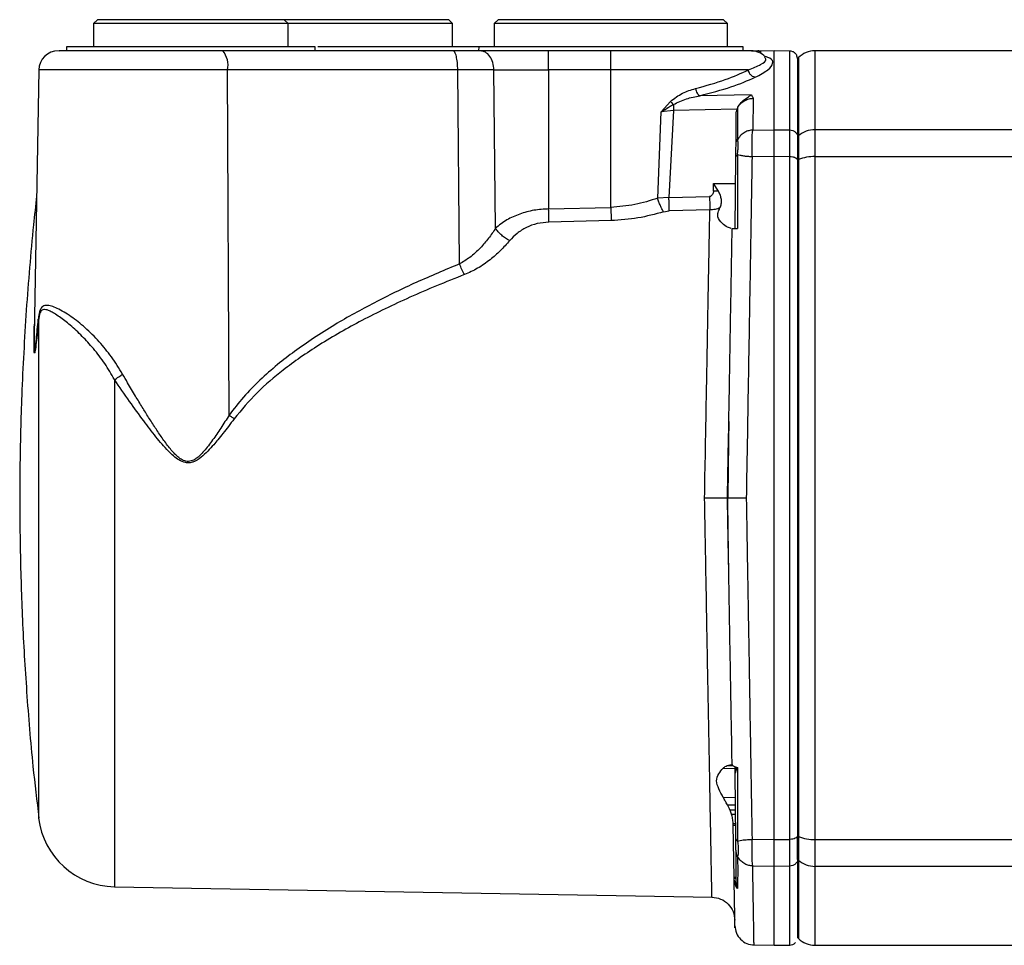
# Model space of a CAD drawing. Header units: millimetres. Extents: x 444 to 4809, y 21 to 3164.
# Tile 26 of 52: x 1347 to 1473, y 2843 to 2962. Entities that reach past the tile are written whole.
import ezdxf

# ---------------------------------------------------------------- set-up
doc = ezdxf.new("R2010")
doc.units = ezdxf.units.MM

msp = doc.modelspace()

# ---------------------------------------------------------------- linework, layer by layer
at = {"color": 7, "linetype": 'Continuous', "lineweight": 25}
for p, q in [((1356.89, 2961.65), (1356.39, 2961.15)), ((1356.39, 2961.15), (1356.39, 2958.15)), ((1381.39, 2961.15), (1356.39, 2961.15)), ((1369.25, 2961.65), (1356.89, 2961.65)), ((1380.89, 2961.65), (1369.25, 2961.65)), ((1381.39, 2961.15), (1380.89, 2961.65)), ((1383.95, 2961.65), (1380.89, 2961.65)), ((1381.39, 2958.15), (1381.39, 2961.15)), ((1383.96, 2961.15), (1381.39, 2961.15)), ((1402.04, 2961.65), (1383.95, 2961.65)), ((1402.54, 2961.15), (1383.96, 2961.15)), ((1402.54, 2961.15), (1402.04, 2961.65)), ((1402.54, 2958.15), (1402.54, 2961.15)), ((1408.39, 2961.65), (1407.89, 2961.15)), ((1407.89, 2961.15), (1407.89, 2958.15)), ((1437.89, 2961.15), (1407.89, 2961.15)), ((1423.34, 2961.65), (1408.39, 2961.65)), ((1437.39, 2961.65), (1423.34, 2961.65)), ((1437.89, 2961.15), (1437.39, 2961.65)), ((1437.89, 2958.15), (1437.89, 2961.15)), ((1352.9, 2958.15), (1352.89, 2957.65)), ((1402.6, 2957.65), (1373.01, 2957.65)), ((1384.89, 2957.65), (1384.88, 2958.15)), ((1405.9, 2958.15), (1405.89, 2957.65)), ((1414.89, 2955.19), (1414.89, 2957.65)), ((1422.89, 2957.65), (1414.89, 2957.65)), ((1422.89, 2955.19), (1422.89, 2957.65)), ((1439.89, 2957.65), (1439.88, 2958.15)), ((1440.97, 2957.64), (1441.79, 2957.64)), ((1441.96, 2957.63), (1441.79, 2957.64)), ((1441.96, 2957.63), (1442, 2957.62)), ((1442, 2957.62), (1442.13, 2957.61)), ((1443.89, 2957.65), (1442.09, 2957.62)), ((1442.13, 2957.61), (1442.15, 2957.61)), ((1445.91, 2957.61), (1443.89, 2957.65)), ((1443.89, 2947.5), (1443.89, 2957.65)), ((1498.37, 2957.65), (1449.13, 2957.65)), ((1442.67, 2956.83), (1442.66, 2956.85)), ((1447.01, 2956.77), (1446.89, 2956.65)), ((1446.89, 2956.65), (1446.89, 2946.6)), ((1349.35, 2955.19), (1348.75, 2921.05)), ((1373.81, 2910.8), (1373.62, 2955.19)), ((1403.21, 2955.19), (1373.62, 2955.19)), ((1403.43, 2930.25), (1403.21, 2955.19)), ((1408.07, 2934.84), (1407.85, 2955.19)), ((1407.85, 2955.19), (1414.89, 2955.19)), ((1414.89, 2955.19), (1414.89, 2937.32)), ((1422.89, 2955.19), (1414.89, 2955.19)), ((1422.89, 2937.52), (1422.89, 2955.19)), ((1440.57, 2955.19), (1422.89, 2955.19)), ((1429.36, 2949.79), (1430.55, 2951.15)), ((1440.96, 2952), (1434.31, 2951.87)), ((1441.2, 2951.54), (1441.13, 2947.46)), ((1428.91, 2938.7), (1429.36, 2949.79)), ((1430.95, 2949.99), (1429.36, 2949.79)), ((1430.95, 2949.99), (1430.36, 2938.78)), ((1430.93, 2950.75), (1430.95, 2949.99)), ((1439.08, 2950.14), (1430.95, 2949.99)), ((1438.98, 2945.74), (1439.02, 2949.79)), ((1439.08, 2950.14), (1439.02, 2949.79)), ((1439.2, 2950.41), (1439.08, 2950.14)), ((1439.2, 2946.29), (1439.21, 2950.41)), ((1439.2, 2950.41), (1439.21, 2950.41)), ((1441.13, 2947.46), (1443.89, 2947.5)), ((1443.89, 2947.5), (1445.91, 2947.47)), ((1449.13, 2947.5), (1449.13, 2944.05)), ((1447.01, 2946.71), (1446.89, 2946.6)), ((1446.89, 2946.6), (1446.89, 2943.61)), ((1447.01, 2946.71), (1447.01, 2943.66)), ((1438.89, 2934.81), (1438.97, 2943.99)), ((1441.07, 2944.01), (1441.09, 2944.01)), ((1443.89, 2944.05), (1441.09, 2944.01)), ((1443.89, 2856.25), (1443.89, 2944.05)), ((1445.91, 2944.02), (1443.89, 2944.05)), ((1446.89, 2943.61), (1447.01, 2943.66)), ((1446.89, 2943.61), (1446.89, 2856.68)), ((1447.01, 2943.66), (1447.01, 2856.63)), ((1449.13, 2944.05), (1449.13, 2856.25)), ((1436.07, 2939.62), (1436.09, 2940.6)), ((1436.71, 2939.61), (1436.07, 2939.62)), ((1436.09, 2940.6), (1438.94, 2940.6)), ((1436.71, 2939.61), (1436.09, 2940.6)), ((1430.36, 2938.78), (1428.91, 2938.7)), ((1430.36, 2938.78), (1435.58, 2938.91)), ((1414.89, 2937.32), (1422.89, 2937.52)), ((1429.67, 2936.95), (1430.4, 2937.07)), ((1435.62, 2937.2), (1430.4, 2937.07)), ((1422.93, 2935.82), (1414.93, 2935.62)), ((1437.3, 2865.4), (1438.89, 2865.41)), ((1437.83, 2865.75), (1438.59, 2865.76)), ((1438.33, 2865.83), (1438.52, 2865.83)), ((1438.43, 2865.83), (1438.51, 2865.83)), ((1438.48, 2865.89), (1438.48, 2865.89)), ((1438.48, 2865.88), (1438.48, 2865.89)), ((1438.89, 2865.41), (1438.93, 2865.42)), ((1438.89, 2864.77), (1438.89, 2865.41)), ((1439.01, 2865.22), (1438.89, 2864.77)), ((1438.9, 2865.58), (1439.16, 2865.49)), ((1438.9, 2865.58), (1438.93, 2865.42)), ((1438.93, 2865.42), (1439.16, 2865.49)), ((1439, 2865.22), (1438.93, 2865.42)), ((1439.16, 2865.49), (1439.01, 2865.22)), ((1439.16, 2865.49), (1439.19, 2856.05)), ((1438.97, 2856.33), (1438.89, 2864.77)), ((1437.34, 2861.66), (1438.92, 2861.68)), ((1437.87, 2860.71), (1438.93, 2860.72)), ((1438.2, 2860.05), (1438.94, 2860.05)), ((1438.4, 2859.52), (1438.94, 2859.52)), ((1438.61, 2858.32), (1438.95, 2858.32)), ((1438.95, 2858.06), (1438.62, 2858.05)), ((1438.73, 2851.42), (1438.62, 2858.05)), ((1441.09, 2856.28), (1441.07, 2856.28)), ((1441.09, 2856.28), (1443.89, 2856.25)), ((1443.89, 2856.25), (1445.91, 2856.27)), ((1446.89, 2856.68), (1447.01, 2856.63)), ((1446.89, 2853.7), (1446.89, 2856.68)), ((1447.01, 2856.63), (1447.01, 2853.59)), ((1449.13, 2856.25), (1502.54, 2856.25)), ((1449.13, 2856.25), (1449.13, 2852.8)), ((1439.02, 2850.73), (1438.98, 2854.57)), ((1446.89, 2853.7), (1447.01, 2853.59)), ((1446.89, 2853.7), (1446.89, 2843.65)), ((1443.89, 2852.8), (1441.13, 2852.84)), ((1445.91, 2852.83), (1443.89, 2852.8)), ((1443.89, 2842.65), (1443.89, 2852.8)), ((1438.73, 2851.42), (1439.01, 2851.42)), ((1438.74, 2851.29), (1438.73, 2851.42)), ((1438.8, 2850.79), (1438.74, 2851.29)), ((1438.74, 2851.29), (1439.01, 2851.29)), ((1359.07, 2850.18), (1435.95, 2848.84)), ((1439.02, 2850.18), (1438.8, 2850.79)), ((1439.02, 2850.79), (1438.8, 2850.79)), ((1439.02, 2850.27), (1439.02, 2850.73)), ((1439.02, 2850.27), (1439.05, 2850.2)), ((1439.02, 2850.18), (1439.02, 2850.27)), ((1439.05, 2850.14), (1439.02, 2850.18)), ((1439.04, 2850.19), (1439.1, 2850.16)), ((1439.18, 2849.93), (1439.04, 2850.19)), ((1439.18, 2849.93), (1439.04, 2850.14)), ((1439.1, 2850.16), (1439.18, 2849.93)), ((1446.89, 2843.65), (1447.01, 2843.53)), ((1441.3, 2842.69), (1443.89, 2842.65)), ((1443.89, 2842.65), (1445.91, 2842.68)), ((1449.13, 2842.65), (1521.06, 2842.65))]:
    msp.add_line(p, q, dxfattribs=at)
at = {"color": 8, "linetype": 'Continuous', "lineweight": 25}
for p, q in [((1441.96, 2957.43), (1441.96, 2957.63)), ((1442.15, 2957.61), (1442.15, 2957.33)), ((1449.13, 2957.65), (1449.13, 2947.5)), ((1447.01, 2956.77), (1447.01, 2946.71)), ((1373.62, 2955.19), (1349.35, 2955.19)), ((1498.19, 2947.5), (1449.13, 2947.5)), ((1449.13, 2944.05), (1498.13, 2944.05)), ((1359.07, 2915.37), (1359.07, 2850.18)), ((1447.01, 2853.59), (1447.01, 2843.53)), ((1510.25, 2852.8), (1449.13, 2852.8)), ((1449.13, 2852.8), (1449.13, 2842.65))]:
    msp.add_line(p, q, dxfattribs=at)
at = {"color": 7, "linetype": 'Continuous', "lineweight": 25}
for centre, radius, start, end in [((1351.84, 2955.15), 2.5, 90, 179), ((1370.64, 2955.76), 3.03, 349.1851, 38.4843), ((1440.93, 2955.15), 2.5, 43.7552, 90), ((1449.13, 2954.65), 3, 90, 135), ((1449.11, 2944.32), 3.18, 89.5489, 131.2777), ((1449.03, 2938.6), 5.45, 88.8996, 111.7122), ((1359.25, 2860.18), 10, 186.7307, 269), ((1449.03, 2861.7), 5.45, 248.2877, 271.0997), ((1449.11, 2855.98), 3.18, 228.7227, 270.4501), ((1449.13, 2845.65), 3, 225, 270)]:
    msp.add_arc(centre, radius, start, end, dxfattribs=at)
for points, knots in [([(1373.01, 2957.65), (1371.65, 2957.65), (1368.92, 2957.65), (1364.75, 2957.65), (1360.85, 2957.65), (1357.42, 2957.65), (1354.65, 2957.65), (1352.78, 2957.65), (1351.85, 2957.65), (1351.94, 2957.65), (1351.97, 2957.65)], [0, 0, 0, 0, 0.13413, 0.26826, 0.402391, 0.536519, 0.67065, 0.80478, 0.93891, 1, 1, 1, 1]), ([(1368.89, 2958.15), (1367.84, 2958.15), (1365.75, 2958.15), (1362.73, 2958.15), (1359.95, 2958.15), (1357.51, 2958.15), (1355.5, 2958.15), (1354.03, 2958.15), (1353.08, 2958.15), (1352.96, 2958.15), (1352.9, 2958.15)], [0, 0, 0, 0, 0.125001, 0.2500013, 0.3749994, 0.4999999, 0.6250005, 0.7500018, 0.8750013, 1, 1, 1, 1]), ([(1384.88, 2958.15), (1384.82, 2958.15), (1384.7, 2958.15), (1383.75, 2958.15), (1382.27, 2958.15), (1380.27, 2958.15), (1377.83, 2958.15), (1375.05, 2958.15), (1372.03, 2958.15), (1369.93, 2958.15), (1368.89, 2958.15)], [0, 0, 0, 0, 0.124999, 0.249998, 0.375, 0.5, 0.625001, 0.749999, 0.874999, 1, 1, 1, 1]), ([(1406.88, 2958.15), (1406.79, 2958.15), (1406.62, 2958.15), (1405.22, 2958.15), (1403.05, 2958.15), (1400.1, 2958.15), (1396.52, 2958.15), (1392.43, 2958.15), (1388.6, 2958.15), (1386.15, 2958.15), (1385.23, 2958.15)], [0, 0, 0, 0, 0.13161, 0.26322, 0.394829, 0.526439, 0.658048, 0.789658, 0.921267, 1, 1, 1, 1]), ([(1403.21, 2955.19), (1403.2, 2955.51), (1403.17, 2956.16), (1403.03, 2956.97), (1402.84, 2957.54), (1402.68, 2957.61), (1402.6, 2957.65)], [0, 0, 0, 0, 0.250003, 0.499998, 0.749995, 1, 1, 1, 1]), ([(1406.09, 2957.65), (1405.57, 2957.65), (1404.54, 2957.65), (1403.25, 2957.65), (1402.6, 2957.65)], [0, 0, 0, 0, 0.499969, 1, 1, 1, 1]), ([(1422.89, 2958.15), (1421.78, 2958.15), (1419.55, 2958.15), (1416.34, 2958.15), (1413.39, 2958.15), (1410.8, 2958.15), (1408.67, 2958.15), (1407.1, 2958.15), (1406.09, 2958.15), (1405.96, 2958.15), (1405.9, 2958.15)], [0, 0, 0, 0, 0.125, 0.25, 0.375, 0.5, 0.625001, 0.75, 0.874999, 1, 1, 1, 1]), ([(1407.85, 2955.19), (1407.82, 2955.51), (1407.76, 2956.16), (1407.35, 2956.97), (1406.77, 2957.54), (1406.31, 2957.61), (1406.09, 2957.65)], [0, 0, 0, 0, 0.2500051, 0.5000038, 0.7500046, 1, 1, 1, 1]), ([(1414.89, 2957.65), (1414.07, 2957.65), (1412.44, 2957.65), (1410.1, 2957.65), (1407.91, 2957.65), (1406.69, 2957.65), (1406.09, 2957.65)], [0, 0, 0, 0, 0.25, 0.499999, 0.749998, 1, 1, 1, 1]), ([(1439.88, 2958.15), (1439.82, 2958.15), (1439.69, 2958.15), (1438.68, 2958.15), (1437.11, 2958.15), (1434.98, 2958.15), (1432.39, 2958.15), (1429.43, 2958.15), (1426.22, 2958.15), (1424, 2958.15), (1422.89, 2958.15)], [0, 0, 0, 0, 0.125001, 0.25, 0.374999, 0.499999, 0.625, 0.749999, 0.874999, 1, 1, 1, 1]), ([(1440.93, 2957.65), (1440.88, 2957.65), (1440.79, 2957.65), (1440.19, 2957.65), (1439.27, 2957.65), (1438.02, 2957.65), (1436.47, 2957.65), (1434.65, 2957.65), (1432.59, 2957.65), (1430.34, 2957.65), (1427.94, 2957.65), (1425.44, 2957.65), (1423.74, 2957.65), (1422.89, 2957.65)], [0, 0, 0, 0, 0.0909092, 0.1818179, 0.2727267, 0.3636365, 0.4545447, 0.5454546, 0.636363, 0.7272726, 0.8181819, 0.9090906, 1, 1, 1, 1]), ([(1446.88, 2956.67), (1446.87, 2956.77), (1446.85, 2956.94), (1446.73, 2957.16), (1446.61, 2957.32), (1446.45, 2957.45), (1446.22, 2957.57), (1446.03, 2957.6), (1445.91, 2957.61)], [0, 0, 0, 0, 0.209969, 0.343351, 0.479701, 0.616248, 0.750235, 1, 1, 1, 1]), ([(1445.91, 2947.47), (1445.91, 2949.02), (1445.91, 2952.12), (1445.91, 2955.22), (1445.91, 2957.24), (1445.91, 2957.49), (1445.91, 2957.61)], [0, 0, 0, 0, 0.25, 0.500001, 0.75, 1, 1, 1, 1]), ([(1407.85, 2955.19), (1407.17, 2955.19), (1405.8, 2955.19), (1404.07, 2955.19), (1403.21, 2955.19)], [0, 0, 0, 0, 0.500014, 1, 1, 1, 1]), ([(1433.77, 2952.8), (1435.11, 2953.17), (1437.81, 2953.93), (1439.65, 2954.77), (1440.57, 2955.19)], [0, 0, 0, 0, 0.4993281, 1, 1, 1, 1]), ([(1441.45, 2954.24), (1441.33, 2954.27), (1441.1, 2954.33), (1440.82, 2954.59), (1440.64, 2954.89), (1440.59, 2955.09), (1440.57, 2955.19)], [0, 0, 0, 0, 0.278277, 0.55971, 0.781385, 1, 1, 1, 1]), ([(1434.31, 2951.87), (1435.72, 2952.24), (1438.55, 2952.99), (1440.48, 2953.82), (1441.45, 2954.24)], [0, 0, 0, 0, 0.4999799, 1, 1, 1, 1]), ([(1430.55, 2951.15), (1431.06, 2951.53), (1432.08, 2952.3), (1433.2, 2952.63), (1433.77, 2952.8)], [0, 0, 0, 0, 0.499364, 1, 1, 1, 1]), ([(1433.77, 2952.8), (1433.79, 2952.69), (1433.84, 2952.48), (1433.97, 2952.21), (1434.13, 2951.98), (1434.25, 2951.91), (1434.31, 2951.87)], [0, 0, 0, 0, 0.248679, 0.500018, 0.751325, 1, 1, 1, 1]), ([(1430.55, 2951.15), (1430.61, 2951.08), (1430.73, 2950.94), (1430.87, 2950.81), (1430.93, 2950.75)], [0, 0, 0, 0, 0.49998, 1, 1, 1, 1]), ([(1430.93, 2950.75), (1431.48, 2951.02), (1432.58, 2951.54), (1433.74, 2951.76), (1434.31, 2951.87)], [0, 0, 0, 0, 0.4999947, 1, 1, 1, 1]), ([(1439.2, 2950.41), (1439.35, 2950.61), (1439.65, 2951.03), (1440.17, 2951.48), (1440.59, 2951.74), (1440.86, 2951.9), (1440.92, 2951.96), (1440.96, 2952)], [0, 0, 0, 0, 0.276509, 0.558127, 0.813713, 0.904674, 1, 1, 1, 1]), ([(1439.21, 2950.41), (1439.34, 2950.58), (1439.59, 2950.9), (1440.09, 2951.26), (1440.63, 2951.5), (1441.02, 2951.53), (1441.2, 2951.54)], [0, 0, 0, 0, 0.265322, 0.517563, 0.773858, 1, 1, 1, 1]), ([(1440.96, 2952), (1440.99, 2951.92), (1441.04, 2951.81), (1441.12, 2951.68), (1441.16, 2951.62), (1441.18, 2951.59), (1441.2, 2951.58), (1441.21, 2951.56), (1441.21, 2951.55), (1441.21, 2951.54), (1441.2, 2951.54), (1441.2, 2951.54)], [0, 0, 0, 0, 0.49716, 0.747851, 0.82773, 0.869988, 0.937901, 0.955107, 0.97314, 0.987091, 1, 1, 1, 1]), ([(1429.36, 2949.79), (1429.49, 2949.87), (1429.62, 2949.96), (1429.78, 2950.07), (1429.91, 2950.15), (1430.04, 2950.23), (1430.14, 2950.3), (1430.18, 2950.32), (1430.31, 2950.4), (1430.52, 2950.52), (1430.74, 2950.65), (1430.87, 2950.72), (1430.92, 2950.74), (1430.93, 2950.75)], [0, 0, 0, 0, 0.249828, 0.258089, 0.322306, 0.5, 0.502478, 0.520444, 0.568956, 0.75007, 0.918524, 0.970133, 1, 1, 1, 1]), ([(1441.13, 2947.46), (1440.96, 2947.44), (1440.62, 2947.4), (1440.11, 2947.19), (1439.6, 2946.83), (1439.34, 2946.47), (1439.2, 2946.28)], [0, 0, 0, 0, 0.212054, 0.440838, 0.698585, 1, 1, 1, 1]), ([(1441.07, 2944.01), (1441.05, 2944.73), (1441.01, 2946.16), (1441.09, 2947.03), (1441.13, 2947.46)], [0, 0, 0, 0, 0.49998, 1, 1, 1, 1]), ([(1443.89, 2944.05), (1443.89, 2944.76), (1443.89, 2946.19), (1443.89, 2947.06), (1443.89, 2947.5)], [0, 0, 0, 0, 0.499902, 1, 1, 1, 1]), ([(1445.91, 2944.02), (1445.91, 2944.75), (1445.91, 2946.18), (1445.91, 2947.04), (1445.91, 2947.47)], [0, 0, 0, 0, 0.505056, 1, 1, 1, 1]), ([(1445.91, 2947.47), (1446.03, 2947.46), (1446.22, 2947.43), (1446.45, 2947.32), (1446.61, 2947.2), (1446.73, 2947.06), (1446.86, 2946.85), (1446.88, 2946.68), (1446.89, 2946.57)], [0, 0, 0, 0, 0.240674, 0.369769, 0.501362, 0.632743, 0.761275, 1, 1, 1, 1]), ([(1438.98, 2945.74), (1439, 2945.84), (1439.02, 2946.04), (1439.14, 2946.2), (1439.2, 2946.29)], [0, 0, 0, 0, 0.499995, 1, 1, 1, 1]), ([(1439.17, 2944.27), (1439.17, 2944.28), (1439.17, 2944.34), (1439.2, 2944.6), (1439.23, 2944.87), (1439.24, 2945.06), (1439.24, 2945.1), (1439.25, 2945.1), (1439.25, 2945.1), (1439.25, 2945.1), (1439.25, 2945.1), (1439.25, 2945.13), (1439.26, 2945.28), (1439.27, 2945.56), (1439.25, 2945.81), (1439.23, 2946), (1439.21, 2946.13), (1439.2, 2946.23), (1439.2, 2946.28)], [0, 0, 0, 0, 0.007407, 0.068237, 0.27839, 0.311887, 0.316075, 0.316596, 0.31666, 0.316683, 0.317927, 0.321158, 0.351469, 0.495682, 0.709377, 0.76074, 0.854573, 1, 1, 1, 1]), ([(1438.97, 2943.99), (1438.97, 2944.36), (1438.98, 2945.09), (1438.98, 2945.52), (1438.98, 2945.74)], [0, 0, 0, 0, 0.500852, 1, 1, 1, 1]), ([(1438.97, 2943.99), (1438.98, 2944.04), (1438.99, 2944.13), (1439.11, 2944.22), (1439.17, 2944.27)], [0, 0, 0, 0, 0.469998, 1, 1, 1, 1]), ([(1439.17, 2944.28), (1439.17, 2943.34), (1439.18, 2941.88), (1439.17, 2940.23), (1439.17, 2939.45), (1439.17, 2937.79), (1439.16, 2936.25), (1439.16, 2934.81)], [0, 0, 0, 0, 0.30453, 0.474563, 0.524086, 0.54993, 1, 1, 1, 1]), ([(1441.07, 2944.01), (1440.87, 2944.03), (1440.48, 2944.05), (1439.95, 2944.1), (1439.51, 2944.19), (1439.28, 2944.25), (1439.17, 2944.28)], [0, 0, 0, 0, 0.253376, 0.4932, 0.746488, 1, 1, 1, 1]), ([(1440.34, 2900.15), (1440.41, 2904.02), (1440.54, 2911.71), (1440.73, 2922.99), (1440.92, 2933.84), (1441.03, 2940.64), (1441.09, 2944.01)], [0, 0, 0, 0, 0.2559222, 0.5078972, 0.755923, 1, 1, 1, 1]), ([(1445.91, 2856.27), (1445.91, 2859.73), (1445.91, 2866.64), (1445.91, 2877.59), (1445.91, 2888.79), (1445.91, 2900.15), (1445.91, 2911.5), (1445.91, 2922.71), (1445.91, 2933.66), (1445.91, 2940.57), (1445.91, 2944.02)], [0, 0, 0, 0, 0.125, 0.25, 0.375, 0.5, 0.625, 0.75, 0.875, 1, 1, 1, 1]), ([(1436.07, 2939.62), (1436.07, 2939.53), (1436.06, 2939.38), (1435.96, 2939.16), (1435.83, 2939.01), (1435.69, 2938.93), (1435.61, 2938.92), (1435.58, 2938.91)], [0, 0, 0, 0, 0.260855, 0.49395, 0.752775, 0.882413, 1, 1, 1, 1]), ([(1436.92, 2937.45), (1436.98, 2937.62), (1437.12, 2937.94), (1437.12, 2938.51), (1436.99, 2939.08), (1436.81, 2939.43), (1436.71, 2939.61)], [0, 0, 0, 0, 0.249185, 0.501192, 0.751578, 1, 1, 1, 1]), ([(1349.06, 2938.98), (1348.92, 2937.74), (1348.37, 2932.86), (1348, 2927.96), (1347.72, 2924.31)], [0, 0, 0, 0, 0.2536583, 1, 1, 1, 1]), ([(1428.91, 2938.7), (1427.94, 2938.39), (1426.01, 2937.76), (1423.93, 2937.6), (1422.89, 2937.52)], [0, 0, 0, 0, 0.5015797, 1, 1, 1, 1]), ([(1429.67, 2936.95), (1429.6, 2937.06), (1429.46, 2937.3), (1429.26, 2937.73), (1429.06, 2938.2), (1428.96, 2938.54), (1428.91, 2938.7)], [0, 0, 0, 0, 0.249354, 0.500021, 0.750717, 1, 1, 1, 1]), ([(1430.4, 2937.07), (1430.4, 2937.19), (1430.39, 2937.42), (1430.38, 2937.84), (1430.37, 2938.3), (1430.36, 2938.62), (1430.36, 2938.78)], [0, 0, 0, 0, 0.250004, 0.500002, 0.750006, 1, 1, 1, 1]), ([(1435.58, 2938.91), (1435.58, 2938.75), (1435.59, 2938.43), (1435.6, 2937.97), (1435.61, 2937.55), (1435.62, 2937.31), (1435.62, 2937.19)], [0, 0, 0, 0, 0.249999, 0.499998, 0.75, 1, 1, 1, 1]), ([(1414.89, 2937.32), (1414.25, 2937.28), (1412.96, 2937.2), (1411.12, 2936.69), (1409.42, 2935.93), (1408.53, 2935.21), (1408.07, 2934.84)], [0, 0, 0, 0, 0.236125, 0.478302, 0.731477, 1, 1, 1, 1]), ([(1414.93, 2935.62), (1414.93, 2935.74), (1414.92, 2935.98), (1414.91, 2936.4), (1414.9, 2936.85), (1414.89, 2937.16), (1414.89, 2937.32)], [0, 0, 0, 0, 0.250002, 0.500001, 0.74999, 1, 1, 1, 1]), ([(1422.89, 2937.52), (1422.89, 2937.37), (1422.9, 2937.05), (1422.91, 2936.6), (1422.92, 2936.18), (1422.93, 2935.94), (1422.93, 2935.82)], [0, 0, 0, 0, 0.250001, 0.4999957, 0.7499873, 1, 1, 1, 1]), ([(1434.94, 2900.15), (1434.97, 2902.17), (1435.05, 2906.02), (1435.13, 2910.49), (1435.18, 2913.53), (1435.22, 2915.38), (1435.25, 2917.11), (1435.28, 2918.74), (1435.33, 2921.49), (1435.4, 2925.22), (1435.48, 2929.71), (1435.56, 2933.71), (1435.6, 2936.05), (1435.62, 2937.2)], [0, 0, 0, 0, 0.146757, 0.278966, 0.327791, 0.374285, 0.418448, 0.460279, 0.499778, 0.633606, 0.761587, 0.883719, 1, 1, 1, 1]), ([(1436.92, 2937.45), (1436.71, 2937.38), (1436.3, 2937.23), (1435.85, 2937.21), (1435.62, 2937.2)], [0, 0, 0, 0, 0.4999282, 1, 1, 1, 1]), ([(1438.37, 2934.81), (1438.22, 2934.84), (1437.91, 2934.92), (1437.19, 2935.44), (1436.61, 2936.11), (1436.62, 2936.86), (1436.82, 2937.26), (1436.92, 2937.45)], [0, 0, 0, 0, 0.250192, 0.500829, 0.750453, 0.874618, 1, 1, 1, 1]), ([(1429.67, 2936.95), (1428.58, 2936.65), (1426.41, 2936.05), (1424.09, 2935.9), (1422.93, 2935.82)], [0, 0, 0, 0, 0.500304, 1, 1, 1, 1]), ([(1408.07, 2934.84), (1407.78, 2934.4), (1407.19, 2933.54), (1406.1, 2932.26), (1404.88, 2931.1), (1403.88, 2930.51), (1403.43, 2930.25)], [0, 0, 0, 0, 0.249265, 0.499257, 0.772756, 1, 1, 1, 1]), ([(1409.89, 2933.25), (1409.71, 2933.35), (1409.35, 2933.53), (1408.85, 2933.92), (1408.4, 2934.36), (1408.18, 2934.68), (1408.07, 2934.84)], [0, 0, 0, 0, 0.249761, 0.500717, 0.750268, 1, 1, 1, 1]), ([(1414.93, 2935.62), (1414.42, 2935.58), (1413.39, 2935.49), (1411.99, 2934.96), (1410.8, 2934.21), (1410.19, 2933.57), (1409.89, 2933.25)], [0, 0, 0, 0, 0.249373, 0.498754, 0.749308, 1, 1, 1, 1]), ([(1438.06, 2910.01), (1438.11, 2912.83), (1438.2, 2918.45), (1438.35, 2926.76), (1438.44, 2932.12), (1438.49, 2934.81)], [0, 0, 0, 0, 0.332909, 0.666031, 1, 1, 1, 1]), ([(1438.49, 2934.81), (1438.52, 2934.81), (1438.58, 2934.81), (1438.96, 2934.81), (1439.16, 2934.81)], [0, 0, 0, 0, 0.500056, 1, 1, 1, 1]), ([(1409.89, 2933.25), (1409.49, 2932.81), (1408.73, 2931.96), (1407.35, 2930.75), (1405.84, 2929.66), (1404.65, 2929.13), (1404.08, 2928.88)], [0, 0, 0, 0, 0.257489, 0.499454, 0.76097, 1, 1, 1, 1]), ([(1403.43, 2930.25), (1401.57, 2929.47), (1397.87, 2927.93), (1392.51, 2925.33), (1388.11, 2922.91), (1384.72, 2920.77), (1382.27, 2919.06), (1379.95, 2917.27), (1377.74, 2915.32), (1375.62, 2913.18), (1374.4, 2911.59), (1373.81, 2910.8)], [0, 0, 0, 0, 0.16933, 0.33692, 0.499803, 0.589872, 0.672474, 0.749766, 0.834022, 0.918361, 1, 1, 1, 1]), ([(1404.08, 2928.88), (1403.96, 2929.09), (1403.73, 2929.51), (1403.53, 2930), (1403.43, 2930.25)], [0, 0, 0, 0, 0.500178, 1, 1, 1, 1]), ([(1404.08, 2928.88), (1402.87, 2928.4), (1400.51, 2927.47), (1397.11, 2926), (1393.92, 2924.52), (1390.93, 2923.02), (1388.11, 2921.48), (1385.46, 2919.89), (1383, 2918.27), (1380.29, 2916.27), (1377.31, 2913.77), (1375.4, 2911.48), (1374.45, 2910.34)], [0, 0, 0, 0, 0.110541, 0.215739, 0.315646, 0.410333, 0.499876, 0.589154, 0.672428, 0.749851, 0.875032, 1, 1, 1, 1]), ([(1360.11, 2916.08), (1359.65, 2916.84), (1358.72, 2918.33), (1357.07, 2920.34), (1355.3, 2922.1), (1353.75, 2923.32), (1352.57, 2924.09), (1351.7, 2924.55), (1350.96, 2924.85), (1350.34, 2924.95), (1349.92, 2924.87), (1349.64, 2924.6), (1349.47, 2924.25), (1349.34, 2923.76), (1349.29, 2923.35), (1349.27, 2923.15)], [0, 0, 0, 0, 0.1257, 0.24941, 0.385005, 0.520001, 0.594973, 0.670771, 0.744328, 0.810541, 0.873657, 0.907699, 0.938114, 0.971004, 1, 1, 1, 1]), ([(1359.07, 2915.37), (1358.66, 2916.07), (1357.83, 2917.5), (1356.4, 2919.36), (1354.88, 2921.02), (1353.63, 2922.17), (1352.67, 2922.95), (1351.98, 2923.46), (1351.36, 2923.87), (1350.82, 2924.17), (1350.41, 2924.33), (1350.1, 2924.4), (1349.86, 2924.38), (1349.67, 2924.27), (1349.5, 2924.01), (1349.38, 2923.61), (1349.34, 2923.22), (1349.31, 2923.03)], [0, 0, 0, 0, 0.12228, 0.250244, 0.370952, 0.501874, 0.565355, 0.62826, 0.696423, 0.754657, 0.805068, 0.846713, 0.879942, 0.912727, 0.940719, 0.970988, 1, 1, 1, 1]), ([(1347.72, 2924.31), (1347.5, 2920.66), (1347.19, 2915.52), (1346.96, 2907.85), (1346.86, 2901.15), (1346.93, 2893.03), (1347.2, 2884.34), (1347.75, 2875.13), (1348.44, 2866.62), (1349.08, 2861.22), (1349.35, 2859.01)], [0, 0, 0, 0, 0.16753, 0.236193, 0.351727, 0.474638, 0.608703, 0.750463, 0.897844, 1, 1, 1, 1]), ([(1348.75, 2921.05), (1348.74, 2920.74), (1348.74, 2920.12), (1348.74, 2919.39), (1348.76, 2918.99), (1348.78, 2918.87), (1348.8, 2918.86), (1348.83, 2918.93), (1348.86, 2919.11), (1348.93, 2919.63), (1349.03, 2920.57), (1349.15, 2921.83), (1349.23, 2922.7), (1349.27, 2923.15)], [0, 0, 0, 0, 0.126013, 0.250984, 0.313527, 0.342609, 0.37219, 0.402415, 0.433215, 0.495777, 0.659129, 0.823754, 1, 1, 1, 1]), ([(1349.31, 2923.03), (1349.31, 2923.05), (1349.3, 2923.09), (1349.28, 2923.13), (1349.27, 2923.15)], [0, 0, 0, 0, 0.499962, 1, 1, 1, 1]), ([(1348.73, 2920.74), (1348.73, 2920.83), (1348.74, 2921.14), (1348.75, 2921.69), (1348.76, 2922.19), (1348.77, 2922.46), (1348.77, 2922.49)], [0, 0, 0, 0, 0.152415, 0.554959, 0.947157, 1, 1, 1, 1]), ([(1349.31, 2923.03), (1349.31, 2921.45), (1349.31, 2918.29), (1349.31, 2913.11), (1349.31, 2907.73), (1349.31, 2902.2), (1349.31, 2896.63), (1349.31, 2891.12), (1349.31, 2885.79), (1349.31, 2880.71), (1349.31, 2875.98), (1349.31, 2871.7), (1349.31, 2867.93), (1349.31, 2864.75), (1349.31, 2862.22), (1349.31, 2860.38), (1349.31, 2859.22), (1349.31, 2859.08), (1349.31, 2859)], [0, 0, 0, 0, 0.0625, 0.125, 0.1875, 0.25, 0.3125, 0.375, 0.4375, 0.5, 0.5625, 0.625, 0.6875, 0.75, 0.8125, 0.875, 0.9375, 1, 1, 1, 1]), ([(1359.07, 2915.37), (1359.25, 2915.48), (1359.62, 2915.71), (1359.95, 2915.96), (1360.11, 2916.08)], [0, 0, 0, 0, 0.500014, 1, 1, 1, 1]), ([(1373.81, 2910.8), (1373.45, 2910.25), (1372.77, 2909.18), (1371.71, 2907.61), (1370.68, 2906.27), (1369.78, 2905.31), (1369.05, 2904.92), (1368.6, 2904.85), (1368.14, 2904.88), (1367.61, 2905.12), (1367.08, 2905.56), (1366.59, 2906.06), (1365.95, 2906.82), (1365.18, 2907.88), (1364.3, 2909.19), (1363.45, 2910.51), (1362.61, 2911.87), (1361.71, 2913.35), (1360.87, 2914.77), (1360.33, 2915.71), (1360.11, 2916.08)], [0, 0, 0, 0, 0.087909, 0.17002, 0.251071, 0.312799, 0.342985, 0.35796, 0.372924, 0.402826, 0.434077, 0.462767, 0.496274, 0.566516, 0.637119, 0.707369, 0.776667, 0.851547, 0.941304, 1, 1, 1, 1]), ([(1374.45, 2910.34), (1374.21, 2910.01), (1373.74, 2909.38), (1373.04, 2908.49), (1372.41, 2907.7), (1371.77, 2906.94), (1371.06, 2906.17), (1370.23, 2905.35), (1369.4, 2904.81), (1368.76, 2904.68), (1368.43, 2904.68), (1367.97, 2904.73), (1367.06, 2905.14), (1365.82, 2906.32), (1364.35, 2908.04), (1362.71, 2910.2), (1360.93, 2912.66), (1359.71, 2914.43), (1359.07, 2915.37)], [0, 0, 0, 0, 0.053582, 0.102954, 0.148132, 0.184803, 0.232872, 0.283514, 0.336423, 0.357554, 0.368001, 0.378574, 0.417101, 0.494364, 0.599453, 0.712307, 0.848262, 1, 1, 1, 1]), ([(1374.45, 2910.34), (1374.34, 2910.42), (1374.12, 2910.57), (1373.91, 2910.72), (1373.81, 2910.8)], [0, 0, 0, 0, 0.500022, 1, 1, 1, 1]), ([(1437.88, 2900.15), (1437.91, 2901.8), (1437.97, 2905.11), (1438.03, 2908.38), (1438.06, 2910.01)], [0, 0, 0, 0, 0.5, 1, 1, 1, 1]), ([(1438.06, 2910.01), (1438.05, 2909.54), (1438.03, 2908.35), (1438, 2906.27), (1437.97, 2903.96), (1437.95, 2901.87), (1437.92, 2900.66), (1437.92, 2900.15)], [0, 0, 0, 0, 0.1451659, 0.3664483, 0.6332336, 0.8453473, 1, 1, 1, 1]), ([(1437.88, 2900.15), (1437.84, 2900.15), (1437.75, 2900.15), (1437.07, 2900.15), (1436.1, 2900.15), (1435.32, 2900.15), (1434.94, 2900.15)], [0, 0, 0, 0, 0.250083, 0.500651, 0.751199, 1, 1, 1, 1]), ([(1435.88, 2848.84), (1435.88, 2848.92), (1435.88, 2849.07), (1435.86, 2850.35), (1435.82, 2852.24), (1435.78, 2854.6), (1435.74, 2856.76), (1435.7, 2858.73), (1435.67, 2860.33), (1435.64, 2862.04), (1435.61, 2863.78), (1435.58, 2865.55), (1435.54, 2867.33), (1435.51, 2869.24), (1435.47, 2871.26), (1435.43, 2873.4), (1435.39, 2875.66), (1435.34, 2878.04), (1435.29, 2880.82), (1435.23, 2884.27), (1435.15, 2888.69), (1435.05, 2894.09), (1434.98, 2898.03), (1434.94, 2900.15)], [0, 0, 0, 0, 0.0795209, 0.1605634, 0.243127, 0.3060678, 0.3698654, 0.4020954, 0.4345395, 0.4671978, 0.5000706, 0.5287134, 0.5581054, 0.5882467, 0.6191372, 0.650777, 0.6831656, 0.7163034, 0.7501901, 0.7962547, 0.8532479, 0.921165, 1, 1, 1, 1]), ([(1438.06, 2890.28), (1438.03, 2891.92), (1437.97, 2895.18), (1437.91, 2898.49), (1437.88, 2900.15)], [0, 0, 0, 0, 0.5, 1, 1, 1, 1]), ([(1440.34, 2900.15), (1440.09, 2900.15), (1439.57, 2900.15), (1438.83, 2900.15), (1438.32, 2900.15), (1438.02, 2900.15), (1437.95, 2900.15), (1437.92, 2900.15)], [0, 0, 0, 0, 0.212408, 0.450438, 0.712874, 0.853742, 1, 1, 1, 1]), ([(1438.06, 2890.28), (1438.05, 2890.77), (1438.03, 2891.97), (1438, 2893.98), (1437.98, 2896.12), (1437.95, 2898.21), (1437.93, 2899.49), (1437.92, 2900.15)], [0, 0, 0, 0, 0.1514037, 0.3676033, 0.6129376, 0.8000989, 1, 1, 1, 1]), ([(1441.09, 2856.28), (1441.05, 2858.41), (1440.98, 2862.82), (1440.85, 2869.96), (1440.74, 2876.57), (1440.65, 2882.27), (1440.57, 2886.66), (1440.5, 2890.63), (1440.44, 2894.19), (1440.39, 2897.31), (1440.36, 2899.25), (1440.34, 2900.15)], [0, 0, 0, 0, 0.15471, 0.32136, 0.499949, 0.607425, 0.705247, 0.793415, 0.871931, 0.940792, 1, 1, 1, 1]), ([(1438.48, 2865.89), (1438.44, 2868.53), (1438.34, 2873.8), (1438.2, 2881.97), (1438.1, 2887.51), (1438.06, 2890.28)], [0, 0, 0, 0, 0.333255, 0.666682, 1, 1, 1, 1]), ([(1437.34, 2861.66), (1437.14, 2862.03), (1436.75, 2862.75), (1436.35, 2863.8), (1436.74, 2864.73), (1437.12, 2865.18), (1437.3, 2865.4)], [0, 0, 0, 0, 0.250007, 0.500038, 0.749978, 1, 1, 1, 1]), ([(1437.3, 2865.4), (1437.39, 2865.48), (1437.55, 2865.64), (1437.74, 2865.71), (1437.83, 2865.75)], [0, 0, 0, 0, 0.504031, 1, 1, 1, 1]), ([(1437.83, 2865.75), (1437.91, 2865.77), (1438.07, 2865.81), (1438.19, 2865.82), (1438.24, 2865.83)], [0, 0, 0, 0, 0.522511, 1, 1, 1, 1]), ([(1438.24, 2865.83), (1438.26, 2865.83), (1438.29, 2865.83), (1438.32, 2865.83), (1438.33, 2865.83)], [0, 0, 0, 0, 0.4997954, 1, 1, 1, 1]), ([(1438.33, 2865.83), (1438.37, 2865.83), (1438.44, 2865.82), (1438.46, 2865.84), (1438.48, 2865.85)], [0, 0, 0, 0, 0.486067, 1, 1, 1, 1]), ([(1438.48, 2865.89), (1438.49, 2865.87), (1438.49, 2865.85), (1438.55, 2865.8), (1438.57, 2865.77)], [0, 0, 0, 0, 0.499773, 1, 1, 1, 1]), ([(1438.48, 2865.85), (1438.48, 2865.86), (1438.48, 2865.87), (1438.48, 2865.88), (1438.48, 2865.88)], [0, 0, 0, 0, 0.49975, 1, 1, 1, 1]), ([(1438.57, 2865.77), (1438.61, 2865.74), (1438.69, 2865.68), (1438.82, 2865.62), (1438.89, 2865.59)], [0, 0, 0, 0, 0.508591, 1, 1, 1, 1]), ([(1438.89, 2865.59), (1438.89, 2865.59), (1438.9, 2865.59), (1438.9, 2865.59), (1438.9, 2865.58)], [0, 0, 0, 0, 0.5001, 1, 1, 1, 1]), ([(1438.89, 2865.41), (1438.89, 2865.44), (1438.89, 2865.49), (1438.89, 2865.56), (1438.89, 2865.59)], [0, 0, 0, 0, 0.525551, 1, 1, 1, 1]), ([(1437.87, 2860.71), (1437.78, 2860.87), (1437.59, 2861.2), (1437.42, 2861.51), (1437.34, 2861.66)], [0, 0, 0, 0, 0.497201, 1, 1, 1, 1]), ([(1438.2, 2860.05), (1438.15, 2860.16), (1438.05, 2860.38), (1437.94, 2860.6), (1437.87, 2860.71)], [0, 0, 0, 0, 0.482762, 1, 1, 1, 1]), ([(1438.4, 2859.52), (1438.37, 2859.61), (1438.31, 2859.78), (1438.24, 2859.96), (1438.2, 2860.05)], [0, 0, 0, 0, 0.490229, 1, 1, 1, 1]), ([(1438.61, 2858.32), (1438.59, 2858.53), (1438.56, 2858.93), (1438.45, 2859.33), (1438.4, 2859.52)], [0, 0, 0, 0, 0.515565, 1, 1, 1, 1]), ([(1438.62, 2858.05), (1438.62, 2858.1), (1438.62, 2858.19), (1438.61, 2858.27), (1438.61, 2858.32)], [0, 0, 0, 0, 0.5002, 1, 1, 1, 1]), ([(1438.97, 2856.33), (1438.98, 2856.28), (1439, 2856.18), (1439.12, 2856.09), (1439.19, 2856.05)], [0, 0, 0, 0, 0.5000195, 1, 1, 1, 1]), ([(1438.98, 2854.57), (1438.98, 2854.73), (1438.98, 2854.94), (1438.97, 2855.52), (1438.97, 2855.97), (1438.97, 2856.33)], [0, 0, 0, 0, 0.371355, 0.501523, 1, 1, 1, 1]), ([(1439.19, 2856.05), (1439.41, 2856.1), (1439.75, 2856.18), (1440.45, 2856.24), (1440.86, 2856.27), (1441.07, 2856.28)], [0, 0, 0, 0, 0.461449, 0.724496, 1, 1, 1, 1]), ([(1439.19, 2856.05), (1439.23, 2855.61), (1439.28, 2854.97), (1439.25, 2854.33), (1439.21, 2854.14), (1439.19, 2854.03)], [0, 0, 0, 0, 0.500033, 0.711726, 1, 1, 1, 1]), ([(1441.13, 2852.84), (1441.09, 2853.27), (1441.01, 2854.14), (1441.05, 2855.57), (1441.07, 2856.28)], [0, 0, 0, 0, 0.5000107, 1, 1, 1, 1]), ([(1443.89, 2852.8), (1443.89, 2853.23), (1443.89, 2854.1), (1443.89, 2855.53), (1443.89, 2856.25)], [0, 0, 0, 0, 0.499896, 1, 1, 1, 1]), ([(1445.91, 2852.83), (1445.91, 2853.25), (1445.91, 2854.11), (1445.91, 2855.55), (1445.91, 2856.27)], [0, 0, 0, 0, 0.494945, 1, 1, 1, 1]), ([(1438.98, 2854.57), (1438.99, 2854.48), (1439.01, 2854.28), (1439.13, 2854.11), (1439.18, 2854.03)], [0, 0, 0, 0, 0.499377, 1, 1, 1, 1]), ([(1439.18, 2854.03), (1439.19, 2853.27), (1439.2, 2852.5), (1439.2, 2851.73), (1439.19, 2851.39), (1439.18, 2850.75), (1439.18, 2850.23), (1439.18, 2849.93)], [0, 0, 0, 0, 0.499943, 0.507173, 0.570047, 0.749953, 1, 1, 1, 1]), ([(1441.13, 2852.84), (1440.96, 2852.86), (1440.61, 2852.9), (1440.1, 2853.11), (1439.59, 2853.48), (1439.33, 2853.84), (1439.19, 2854.03)], [0, 0, 0, 0, 0.211735, 0.44011, 0.697665, 1, 1, 1, 1]), ([(1446.89, 2853.72), (1446.88, 2853.61), (1446.86, 2853.44), (1446.73, 2853.23), (1446.61, 2853.09), (1446.45, 2852.98), (1446.22, 2852.86), (1446.03, 2852.84), (1445.91, 2852.83)], [0, 0, 0, 0, 0.238733, 0.367265, 0.498638, 0.630237, 0.759326, 1, 1, 1, 1]), ([(1441.3, 2842.69), (1441.3, 2842.81), (1441.29, 2843.05), (1441.26, 2845.04), (1441.21, 2848.14), (1441.15, 2851.26), (1441.13, 2852.84)], [0, 0, 0, 0, 0.2464352, 0.4952472, 0.7464363, 1, 1, 1, 1]), ([(1438.84, 2845.58), (1438.83, 2845.92), (1438.82, 2846.61), (1438.79, 2848.52), (1438.75, 2850.37), (1438.74, 2851.29)], [0, 0, 0, 0, 0.333039, 0.666449, 1, 1, 1, 1]), ([(1439.02, 2850.73), (1439.02, 2850.64), (1439.03, 2850.47), (1439.07, 2850.3), (1439.09, 2850.2), (1439.1, 2850.17), (1439.1, 2850.16)], [0, 0, 0, 0, 0.49991, 0.842465, 0.944384, 1, 1, 1, 1]), ([(1439.04, 2850.14), (1439.04, 2850.15), (1439.04, 2850.17), (1439.04, 2850.18), (1439.04, 2850.19)], [0, 0, 0, 0, 0.500442, 1, 1, 1, 1]), ([(1435.88, 2848.84), (1436.27, 2848.79), (1437.04, 2848.69), (1438.01, 2848), (1438.69, 2847.02), (1438.78, 2846.25), (1438.83, 2845.86)], [0, 0, 0, 0, 0.249043, 0.499381, 0.749695, 1, 1, 1, 1]), ([(1438.85, 2844.9), (1438.85, 2844.88), (1438.85, 2844.82), (1438.84, 2845.28), (1438.84, 2845.58)], [0, 0, 0, 0, 0.331947, 1, 1, 1, 1]), ([(1438.84, 2845.17), (1438.88, 2844.85), (1438.96, 2844.2), (1439.54, 2843.38), (1440.35, 2842.81), (1441, 2842.73), (1441.32, 2842.69)], [0, 0, 0, 0, 0.249272, 0.499932, 0.7506, 1, 1, 1, 1]), ([(1445.91, 2842.68), (1446.03, 2842.7), (1446.22, 2842.72), (1446.46, 2842.85), (1446.56, 2842.94), (1446.61, 2842.99)], [0, 0, 0, 0, 0.4800215, 0.7375681, 1, 1, 1, 1])]:
    msp.add_open_spline(points, degree=3, knots=knots, dxfattribs=at)
at = {"color": 8, "linetype": 'Continuous', "lineweight": 25}
for points, knots in [([(1440.57, 2955.19), (1441.15, 2955.42), (1442.31, 2955.89), (1442.98, 2956.46), (1442.76, 2956.72), (1442.67, 2956.83)], [0, 0, 0, 0, 0.3644164, 0.7285758, 1, 1, 1, 1]), ([(1441.45, 2954.24), (1442.06, 2954.57), (1443.27, 2955.22), (1443.81, 2956.05), (1443.63, 2956.63), (1442.96, 2956.84), (1442.73, 2956.91)], [0, 0, 0, 0, 0.286913, 0.572073, 0.855452, 1, 1, 1, 1]), ([(1446.85, 2943.68), (1446.84, 2943.7), (1446.83, 2943.75), (1446.73, 2943.82), (1446.61, 2943.89), (1446.45, 2943.95), (1446.22, 2944.01), (1446.03, 2944.02), (1445.91, 2944.02)], [0, 0, 0, 0, 0.117737, 0.267236, 0.419805, 0.572394, 0.721864, 1, 1, 1, 1]), ([(1349.31, 2923.03), (1349.27, 2922.59), (1349.18, 2921.72), (1349.04, 2920.44), (1348.93, 2919.48), (1348.86, 2918.97), (1348.82, 2918.82), (1348.79, 2918.77), (1348.77, 2918.79), (1348.75, 2918.89), (1348.74, 2919.03), (1348.73, 2919.34), (1348.73, 2919.7), (1348.73, 2920.1), (1348.73, 2920.28), (1348.73, 2920.44), (1348.73, 2920.56), (1348.73, 2920.67), (1348.73, 2920.74)], [0, 0, 0, 0, 0.172429, 0.345948, 0.517066, 0.583894, 0.615509, 0.646873, 0.679172, 0.712039, 0.741523, 0.776886, 0.875201, 0.908371, 0.948911, 0.951652, 0.973704, 1, 1, 1, 1]), ([(1446.85, 2856.62), (1446.84, 2856.59), (1446.81, 2856.51), (1446.62, 2856.4), (1446.29, 2856.3), (1446.03, 2856.28), (1445.91, 2856.27)], [0, 0, 0, 0, 0.123403, 0.416979, 0.710535, 1, 1, 1, 1]), ([(1445.91, 2842.68), (1445.91, 2842.81), (1445.91, 2843.05), (1445.91, 2845.07), (1445.91, 2848.17), (1445.91, 2851.28), (1445.91, 2852.83)], [0, 0, 0, 0, 0.25, 0.499999, 0.75, 1, 1, 1, 1])]:
    msp.add_open_spline(points, degree=3, knots=knots, dxfattribs=at)

doc.saveas('drawing.dxf')
